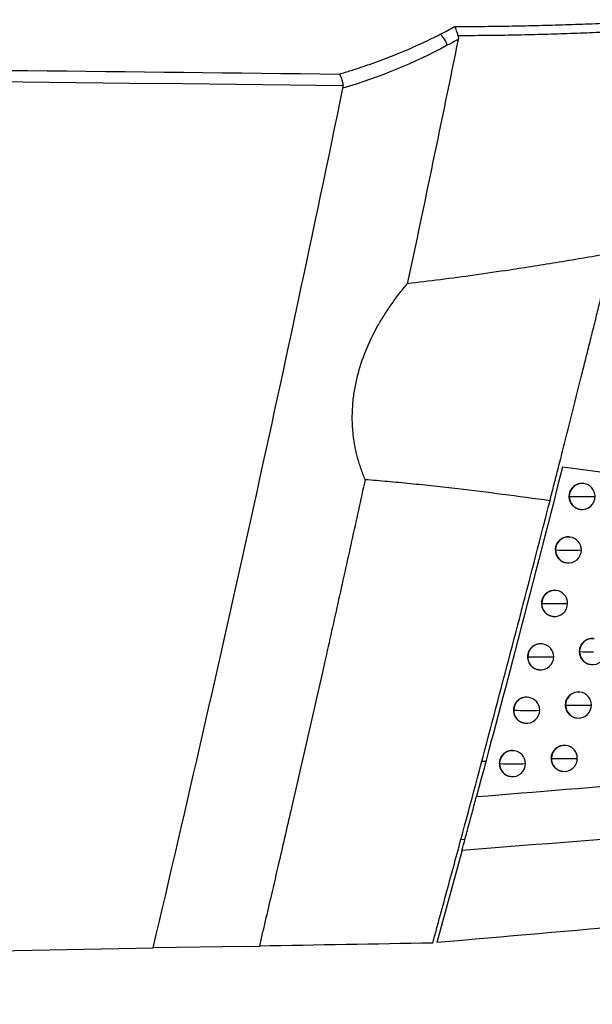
# Model space of a CAD drawing. Header units: millimetres. Extents: x 12 to 1209, y -252 to 1182.
# Tile 47 of 162: x 209 to 231, y 296 to 334. Entities that reach past the tile are written whole.
import ezdxf

# ---------------------------------------------------------------- set-up
doc = ezdxf.new("R2010")
doc.units = ezdxf.units.MM

msp = doc.modelspace()

# ---------------------------------------------------------------- linework, layer by layer
at = {"color": 7, "linetype": 'Continuous', "lineweight": 25}
for p, q in [((230.938, 316.48), (230.931, 316.481)), ((230.372, 315.986), (230.384, 315.984)), ((230.812, 315.488), (230.819, 315.488)), ((230.412, 314.427), (230.405, 314.428)), ((229.846, 313.932), (229.858, 313.93)), ((230.286, 313.435), (230.293, 313.434)), ((229.882, 312.374), (229.875, 312.375)), ((229.315, 311.879), (229.328, 311.878)), ((229.756, 311.382), (229.763, 311.381)), ((229.347, 310.322), (229.34, 310.323)), ((230.769, 310.028), (230.781, 310.027)), ((228.78, 309.828), (228.793, 309.826)), ((229.221, 309.33), (229.228, 309.33)), ((231.209, 309.531), (231.216, 309.53)), ((228.808, 308.272), (228.801, 308.273)), ((230.797, 308.473), (230.789, 308.474)), ((228.241, 307.777), (228.254, 307.776)), ((230.231, 307.978), (230.243, 307.976)), ((230.67, 307.481), (230.678, 307.48)), ((228.682, 307.28), (228.689, 307.279)), ((230.254, 306.424), (230.247, 306.424)), ((228.265, 306.223), (228.257, 306.224)), ((229.687, 305.929), (229.7, 305.927)), ((227.03, 305.815), (227.182, 305.817)), ((227.697, 305.728), (227.71, 305.726)), ((228.138, 305.231), (228.146, 305.23)), ((230.127, 305.432), (230.135, 305.431)), ((226.378, 302.807), (226.222, 302.806)), ((226.269, 302.405), (225.302, 298.854)), ((217.975, 298.71), (214.406, 298.648)), ((217.975, 298.71), (218.484, 298.719)), ((90.485, 296.485), (214.406, 298.648))]:
    msp.add_line(p, q, dxfattribs=at)
for centre, radius, start, end in [((224.791, 333.023), 0.955, 17.3296, 47.9943), ((230.882, 315.986), 0.497, 83.444, 180.2781), ((230.879, 315.984), 0.5, 359.9571, 83.1656), ((230.89, 315.983), 0.505, 179.8513, 179.8889), ((230.813, 335.336), 19.358, 268.7316, 270.3114), ((230.881, 315.98), 0.496, 179.578, 262.9188), ((230.879, 315.984), 0.5, 263.1656, 359.9571), ((231.048, 326.488), 10.509, 269.2923, 271.8052), ((230.356, 313.933), 0.497, 83.444, 180.2781), ((230.353, 313.93), 0.5, 359.9587, 83.1656), ((230.364, 313.929), 0.505, 179.8513, 179.8892), ((230.286, 333.581), 19.656, 268.7531, 270.3064), ((230.355, 313.926), 0.496, 179.5783, 262.9188), ((230.353, 313.93), 0.5, 263.1656, 359.9587), ((230.521, 324.644), 10.719, 269.3052, 271.7736), ((229.825, 311.88), 0.497, 83.444, 180.2781), ((229.822, 311.878), 0.5, 359.9604, 83.1656), ((229.833, 311.876), 0.505, 179.8513, 179.8894), ((229.755, 331.842), 19.969, 268.7749, 270.3013), ((229.824, 311.874), 0.496, 179.5785, 262.9188), ((229.822, 311.878), 0.5, 263.1656, 359.9604), ((229.99, 322.81), 10.938, 269.3182, 271.7417), ((231.279, 310.029), 0.497, 83.444, 180.2781), ((229.29, 309.828), 0.497, 83.444, 180.2781), ((229.288, 309.826), 0.5, 359.9619, 83.1656), ((231.287, 310.026), 0.505, 179.8513, 179.8886), ((231.213, 327.772), 17.751, 268.6069, 270.3407), ((231.278, 310.023), 0.496, 179.5776, 262.9188), ((231.276, 310.027), 0.5, 263.1656, 359.9487), ((229.298, 309.825), 0.505, 179.8513, 179.8896), ((229.219, 330.121), 20.3, 268.797, 270.2962), ((229.289, 309.822), 0.496, 179.5787, 262.9188), ((229.288, 309.826), 0.5, 263.1656, 359.9619), ((229.455, 320.988), 11.167, 269.3313, 271.7094), ((228.751, 307.778), 0.497, 83.444, 180.2781), ((228.749, 307.776), 0.5, 359.9635, 83.1656), ((230.74, 307.979), 0.497, 83.444, 180.2781), ((230.737, 307.976), 0.5, 359.9506, 83.1656), ((228.759, 307.774), 0.505, 179.8513, 179.8897), ((228.679, 328.418), 20.647, 268.8193, 270.2909), ((228.75, 307.772), 0.496, 179.5788, 262.9188), ((228.749, 307.776), 0.5, 263.1656, 359.9635), ((228.915, 319.177), 11.407, 269.3446, 271.6768), ((230.748, 307.975), 0.505, 179.8513, 179.8891), ((230.674, 325.958), 17.987, 268.6278, 270.3359), ((230.739, 307.972), 0.496, 179.5782, 262.9188), ((230.737, 307.976), 0.5, 263.1656, 359.9506), ((230.908, 317.611), 9.641, 269.2315, 271.9561), ((230.197, 305.929), 0.497, 83.444, 180.2781), ((230.194, 305.927), 0.5, 359.9524, 83.1656), ((228.208, 305.729), 0.497, 83.444, 180.2781), ((228.205, 305.726), 0.5, 359.965, 83.1656), ((230.205, 305.926), 0.505, 179.8513, 179.8895), ((230.13, 324.157), 18.235, 268.649, 270.331), ((230.196, 305.923), 0.496, 179.5786, 262.9188), ((230.194, 305.927), 0.5, 263.1656, 359.9524), ((230.365, 315.74), 9.819, 269.2444, 271.9248), ((228.216, 305.725), 0.505, 179.8513, 179.8898), ((228.135, 326.735), 21.014, 268.8419, 270.2856), ((228.207, 305.722), 0.496, 179.5789, 262.9188), ((228.205, 305.726), 0.5, 263.1656, 359.965), ((228.371, 317.379), 11.657, 269.3579, 271.6439)]:
    msp.add_arc(centre, radius, start, end, dxfattribs=at)
for points, knots in [([(225.988, 334.029), (226.334, 334.03), (227.025, 334.033), (228.059, 334.047), (229.089, 334.068), (230.115, 334.096), (231.137, 334.132), (232.155, 334.177), (233.168, 334.229), (233.842, 334.271), (234.179, 334.291)], [0, 0, 0, 0, 0.126514, 0.252569, 0.378178, 0.503354, 0.62811, 0.75246, 0.876419, 1, 1, 1, 1]), ([(226.119, 333.673), (226.113, 333.693), (226.102, 333.736), (226.083, 333.801), (226.057, 333.877), (226.024, 333.956), (226, 334.005), (225.988, 334.029)], [0, 0, 0, 0, 0.150221, 0.317122, 0.499521, 0.753394, 1, 1, 1, 1]), ([(234.096, 333.941), (233.775, 333.921), (233.131, 333.879), (232.159, 333.828), (231.176, 333.783), (230.184, 333.745), (229.181, 333.716), (228.169, 333.694), (227.147, 333.679), (226.463, 333.675), (226.119, 333.673)], [0, 0, 0, 0, 0.120922, 0.243014, 0.366273, 0.490699, 0.616287, 0.743035, 0.870941, 1, 1, 1, 1]), ([(90.451, 333.762), (97.036, 333.677), (110.485, 333.505), (131.078, 333.25), (152.509, 332.991), (174.78, 332.73), (197.89, 332.467), (213.576, 332.294), (221.559, 332.206)], [0, 0, 0, 0, 0.150671, 0.30774, 0.471208, 0.641074, 0.817338, 1, 1, 1, 1]), ([(221.559, 332.206), (221.708, 332.25), (222.001, 332.338), (222.433, 332.478), (222.853, 332.623), (223.259, 332.773), (223.653, 332.926), (224.034, 333.082), (224.401, 333.241), (224.756, 333.402), (225.098, 333.565), (225.321, 333.677), (225.43, 333.732)], [0, 0, 0, 0, 0.113008, 0.223122, 0.330341, 0.434668, 0.536103, 0.63465, 0.73031, 0.823086, 0.912982, 1, 1, 1, 1]), ([(226.119, 333.673), (226.121, 333.659), (226.127, 333.63), (226.127, 333.584), (226.122, 333.553), (226.119, 333.537)], [0, 0, 0, 0, 0.314022, 0.644883, 1, 1, 1, 1]), ([(221.559, 332.206), (221.564, 332.198), (221.579, 332.176), (221.602, 332.133), (221.624, 332.077), (221.651, 332), (221.679, 331.896), (221.693, 331.802), (221.699, 331.758)], [0, 0, 0, 0, 0.087455, 0.251262, 0.390281, 0.501171, 0.766709, 1, 1, 1, 1]), ([(232.023, 325.322), (231.679, 325.263), (231.004, 325.146), (230.008, 324.98), (229.046, 324.824), (227.964, 324.657), (226.765, 324.482), (225.452, 324.304), (224.59, 324.201), (224.167, 324.151)], [0, 0, 0, 0, 0.13174, 0.258987, 0.381738, 0.499995, 0.672598, 0.839259, 1, 1, 1, 1]), ([(229.646, 315.831), (229.668, 315.918), (229.714, 316.097), (229.786, 316.38), (229.863, 316.684), (229.946, 317.011), (230.035, 317.36), (230.13, 317.732), (230.296, 318.387), (230.535, 319.337), (230.801, 320.395), (231.018, 321.259), (231.183, 321.923), (231.342, 322.561), (231.493, 323.173), (231.637, 323.756), (231.773, 324.308), (231.902, 324.831), (231.983, 325.16), (232.023, 325.322)], [0, 0, 0, 0, 0.030005, 0.061891, 0.095659, 0.13131, 0.168845, 0.208265, 0.249569, 0.374451, 0.499382, 0.568307, 0.635424, 0.700729, 0.764218, 0.825891, 0.885745, 0.943782, 1, 1, 1, 1]), ([(222.549, 316.641), (222.52, 316.709), (222.463, 316.845), (222.386, 317.054), (222.317, 317.264), (222.256, 317.476), (222.202, 317.69), (222.157, 317.905), (222.12, 318.122), (222.091, 318.341), (222.062, 318.656), (222.047, 319.071), (222.073, 319.586), (222.141, 320.102), (222.283, 320.773), (222.557, 321.599), (222.927, 322.363), (223.271, 322.943), (223.544, 323.353), (223.843, 323.76), (224.058, 324.019), (224.167, 324.151)], [0, 0, 0, 0, 0.028929, 0.057477, 0.085688, 0.113608, 0.141285, 0.168766, 0.196102, 0.223342, 0.250537, 0.312789, 0.375169, 0.437517, 0.500697, 0.622458, 0.750969, 0.810637, 0.871896, 0.934954, 1, 1, 1, 1]), ([(230.128, 317.115), (229.522, 314.75), (228.44, 310.527), (227.317, 306.314), (226.823, 304.461)], [0, 0, 0, 0, 0.5599621, 1, 1, 1, 1]), ([(251.468, 314.612), (250.243, 314.706), (247.679, 314.903), (243.747, 315.316), (240.264, 315.736), (237.398, 316.111), (235.255, 316.401), (232.849, 316.736), (231.167, 316.97), (230.128, 317.115)], [0, 0, 0, 0, 0.173201, 0.362505, 0.554065, 0.662954, 0.764784, 0.854636, 1, 1, 1, 1]), ([(222.549, 316.641), (222.375, 315.85), (222.027, 314.261), (221.496, 311.869), (220.735, 308.475), (219.981, 305.163), (219.302, 302.227), (218.961, 300.759), (218.748, 299.846), (218.597, 299.202), (218.522, 298.88), (218.484, 298.719)], [0, 0, 0, 0, 0.132192, 0.265523, 0.399991, 0.699995, 0.819997, 0.891998, 0.945999, 0.973, 1, 1, 1, 1]), ([(222.549, 316.641), (222.835, 316.617), (223.414, 316.569), (224.292, 316.485), (225.192, 316.392), (226.371, 316.259), (227.859, 316.076), (229.037, 315.914), (229.646, 315.831)], [0, 0, 0, 0, 0.120329, 0.243764, 0.370326, 0.500034, 0.74177, 1, 1, 1, 1]), ([(230.931, 316.478), (230.911, 316.481), (230.853, 316.49), (230.756, 316.475), (230.649, 316.437), (230.558, 316.379), (230.465, 316.287), (230.388, 316.154), (230.377, 316.039), (230.372, 315.986)], [0, 0, 0, 0, 0.069392, 0.210504, 0.344582, 0.471628, 0.591645, 0.80968, 1, 1, 1, 1]), ([(225.141, 298.835), (225.151, 298.871), (225.166, 298.927), (225.186, 299), (225.201, 299.053), (225.234, 299.173), (225.31, 299.454), (225.48, 300.072), (225.817, 301.309), (226.488, 303.784), (227.435, 307.33), (228.553, 311.581), (229.283, 314.419), (229.646, 315.831)], [0, 0, 0, 0, 0.0062504, 0.0100006, 0.0128133, 0.0156259, 0.0312519, 0.0625039, 0.1250077, 0.2500154, 0.5000215, 0.7512607, 1, 1, 1, 1]), ([(230.372, 315.986), (230.376, 315.939), (230.384, 315.833), (230.45, 315.705), (230.538, 315.608), (230.63, 315.543), (230.724, 315.501), (230.789, 315.495), (230.813, 315.493)], [0, 0, 0, 0, 0.192674, 0.436493, 0.57824, 0.732883, 0.900412, 1, 1, 1, 1]), ([(230.405, 314.424), (230.385, 314.427), (230.327, 314.436), (230.23, 314.421), (230.123, 314.384), (230.032, 314.325), (229.939, 314.233), (229.862, 314.101), (229.851, 313.985), (229.846, 313.932)], [0, 0, 0, 0, 0.06939, 0.210441, 0.344474, 0.471492, 0.591499, 0.809569, 1, 1, 1, 1]), ([(229.846, 313.932), (229.853, 313.867), (229.866, 313.751), (229.961, 313.597), (230.08, 313.5), (230.197, 313.448), (230.261, 313.442), (230.287, 313.439)], [0, 0, 0, 0, 0.266992, 0.477435, 0.73125, 0.894253, 1, 1, 1, 1]), ([(229.874, 312.371), (229.855, 312.374), (229.797, 312.384), (229.699, 312.369), (229.593, 312.331), (229.502, 312.273), (229.409, 312.181), (229.331, 312.048), (229.32, 311.933), (229.315, 311.879)], [0, 0, 0, 0, 0.069388, 0.210379, 0.344368, 0.47136, 0.591357, 0.80946, 1, 1, 1, 1]), ([(229.315, 311.879), (229.322, 311.816), (229.332, 311.72), (229.394, 311.603), (229.466, 311.513), (229.563, 311.441), (229.666, 311.395), (229.73, 311.389), (229.756, 311.387)], [0, 0, 0, 0, 0.258378, 0.396573, 0.540411, 0.736262, 0.890048, 1, 1, 1, 1]), ([(231.328, 310.52), (231.308, 310.524), (231.25, 310.533), (231.153, 310.518), (231.046, 310.48), (230.955, 310.422), (230.862, 310.33), (230.785, 310.197), (230.774, 310.082), (230.769, 310.028)], [0, 0, 0, 0, 0.069399, 0.210747, 0.344996, 0.472148, 0.592203, 0.810106, 1, 1, 1, 1]), ([(229.339, 310.319), (229.32, 310.323), (229.262, 310.332), (229.165, 310.317), (229.058, 310.279), (228.967, 310.221), (228.874, 310.129), (228.796, 309.997), (228.785, 309.881), (228.78, 309.828)], [0, 0, 0, 0, 0.069386, 0.210318, 0.344265, 0.47123, 0.591218, 0.809354, 1, 1, 1, 1]), ([(230.769, 310.028), (230.773, 309.982), (230.782, 309.876), (230.847, 309.748), (230.935, 309.65), (231.027, 309.586), (231.121, 309.544), (231.186, 309.538), (231.21, 309.536)], [0, 0, 0, 0, 0.192657, 0.436481, 0.578235, 0.732888, 0.900428, 1, 1, 1, 1]), ([(228.78, 309.828), (228.787, 309.765), (228.797, 309.668), (228.859, 309.552), (228.932, 309.461), (229.029, 309.39), (229.132, 309.344), (229.195, 309.338), (229.221, 309.335)], [0, 0, 0, 0, 0.258414, 0.3966, 0.54041, 0.736843, 0.890482, 1, 1, 1, 1]), ([(228.8, 308.269), (228.781, 308.272), (228.723, 308.282), (228.625, 308.267), (228.519, 308.229), (228.428, 308.171), (228.335, 308.079), (228.257, 307.946), (228.246, 307.831), (228.241, 307.777)], [0, 0, 0, 0, 0.069384, 0.210258, 0.344163, 0.471103, 0.591081, 0.809249, 1, 1, 1, 1]), ([(230.789, 308.47), (230.77, 308.473), (230.711, 308.483), (230.614, 308.467), (230.508, 308.43), (230.417, 308.371), (230.324, 308.279), (230.247, 308.146), (230.236, 308.031), (230.231, 307.978)], [0, 0, 0, 0, 0.069398, 0.210678, 0.344878, 0.471999, 0.592043, 0.809984, 1, 1, 1, 1]), ([(228.241, 307.777), (228.247, 307.714), (228.258, 307.618), (228.32, 307.501), (228.393, 307.41), (228.49, 307.339), (228.593, 307.293), (228.656, 307.287), (228.682, 307.285)], [0, 0, 0, 0, 0.2584471, 0.3966233, 0.5404091, 0.7373631, 0.8908718, 1, 1, 1, 1]), ([(230.231, 307.978), (230.234, 307.931), (230.243, 307.825), (230.309, 307.697), (230.397, 307.6), (230.489, 307.535), (230.583, 307.493), (230.647, 307.487), (230.671, 307.485)], [0, 0, 0, 0, 0.19308, 0.437043, 0.578762, 0.733308, 0.900672, 1, 1, 1, 1]), ([(226.823, 304.461), (231.421, 304.83), (240.616, 305.569), (249.615, 306.706), (254.114, 307.275)], [0, 0, 0, 0, 0.5000595, 1, 1, 1, 1]), ([(230.246, 306.421), (230.227, 306.424), (230.168, 306.433), (230.071, 306.418), (229.965, 306.38), (229.874, 306.322), (229.781, 306.23), (229.704, 306.097), (229.693, 305.982), (229.687, 305.929)], [0, 0, 0, 0, 0.069397, 0.21061, 0.344762, 0.471854, 0.591887, 0.809865, 1, 1, 1, 1]), ([(228.257, 306.22), (228.237, 306.223), (228.179, 306.232), (228.082, 306.217), (227.975, 306.18), (227.885, 306.122), (227.791, 306.03), (227.714, 305.897), (227.702, 305.782), (227.697, 305.728)], [0, 0, 0, 0, 0.069382, 0.2102, 0.344064, 0.470978, 0.590947, 0.809147, 1, 1, 1, 1]), ([(229.687, 305.929), (229.691, 305.882), (229.7, 305.776), (229.766, 305.647), (229.854, 305.55), (229.946, 305.486), (230.04, 305.444), (230.104, 305.438), (230.128, 305.436)], [0, 0, 0, 0, 0.193461, 0.437548, 0.579234, 0.733684, 0.90089, 1, 1, 1, 1]), ([(226.269, 302.405), (231.313, 302.8), (241.399, 303.589), (251.248, 304.858), (256.171, 305.493)], [0, 0, 0, 0, 0.500102, 1, 1, 1, 1]), ([(227.697, 305.728), (227.704, 305.665), (227.714, 305.568), (227.776, 305.452), (227.849, 305.361), (227.946, 305.29), (228.049, 305.244), (228.113, 305.238), (228.139, 305.235)], [0, 0, 0, 0, 0.258476, 0.396644, 0.540408, 0.737829, 0.89122, 1, 1, 1, 1]), ([(226.269, 302.405), (226.308, 302.55), (226.386, 302.839), (226.526, 303.358), (226.669, 303.888), (226.771, 304.27), (226.823, 304.461)], [0, 0, 0, 0, 0.249717, 0.499921, 0.749955, 1, 1, 1, 1]), ([(260.556, 301.938), (257.307, 301.654), (250.81, 301.086), (239.072, 300.059), (230.525, 299.311), (225.302, 298.854)], [0, 0, 0, 0, 0.280068, 0.560008, 1, 1, 1, 1])]:
    msp.add_open_spline(points, degree=3, knots=knots, dxfattribs=at)
for points in [[(225.43, 333.732), (225.617, 333.828), (225.803, 333.927), (225.988, 334.029)], [(226.119, 333.537), (225.481, 330.405), (224.83, 327.277), (224.167, 324.151)], [(226.119, 333.537), (225.981, 333.458), (225.842, 333.382), (225.703, 333.307)], [(221.699, 331.758), (177.961, 332.227), (134.223, 332.729), (90.485, 333.286)], [(225.703, 333.307), (224.404, 332.611), (223.06, 332.072), (221.695, 331.662)], [(214.406, 298.648), (216.991, 309.618), (219.421, 320.623), (221.695, 331.662)], [(221.695, 331.662), (221.702, 331.694), (221.704, 331.726), (221.699, 331.758)], [(225.141, 298.835), (222.924, 298.797), (220.705, 298.758), (218.484, 298.719)]]:
    msp.add_open_spline(points, degree=3, dxfattribs=at)

doc.saveas('drawing.dxf')
